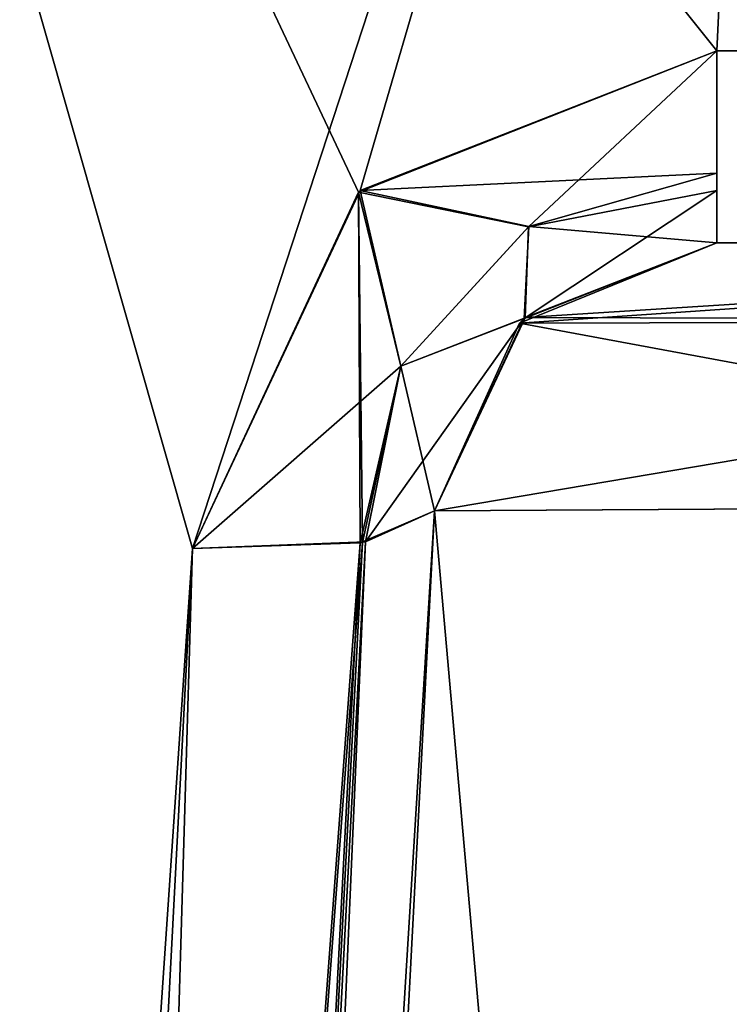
# Model space of a CAD drawing. Header units: inches. Extents: x -9.7 to 9.7, y -2.2 to 4.3.
# Tile 19 of 159: x -9.0301 to -8.9422, y -0.6993 to -0.5774. Entities that reach past the tile are written whole.
import ezdxf

# ---------------------------------------------------------------- set-up
doc = ezdxf.new("R2010")
doc.units = ezdxf.units.IN
doc.header["$LTSCALE"] = 81.481481
doc.header["$MEASUREMENT"] = 0
for name, color, linetype in [('12753', 7, 'CONTINUOUS'), ('12754', 7, 'CONTINUOUS'), ('12757', 7, 'CONTINUOUS'), ('12758', 7, 'CONTINUOUS'), ('1298', 7, 'CONTINUOUS'), ('1299', 7, 'CONTINUOUS'), ('1300', 7, 'CONTINUOUS'), ('3878', 7, 'CONTINUOUS'), ('3879', 7, 'CONTINUOUS'), ('3898', 7, 'CONTINUOUS'), ('3899', 7, 'CONTINUOUS'), ('3900', 7, 'CONTINUOUS'), ('3901', 7, 'CONTINUOUS'), ('3904', 7, 'CONTINUOUS'), ('3905', 7, 'CONTINUOUS'), ('3906', 7, 'CONTINUOUS'), ('3907', 7, 'CONTINUOUS'), ('3912', 7, 'CONTINUOUS'), ('3913', 7, 'CONTINUOUS'), ('3914', 7, 'CONTINUOUS'), ('3915', 7, 'CONTINUOUS'), ('3916', 7, 'CONTINUOUS'), ('3917', 7, 'CONTINUOUS'), ('3918', 7, 'CONTINUOUS'), ('3944', 7, 'CONTINUOUS'), ('3966', 7, 'CONTINUOUS'), ('3967', 7, 'CONTINUOUS'), ('3968', 7, 'CONTINUOUS'), ('3969', 7, 'CONTINUOUS'), ('6704', 7, 'CONTINUOUS'), ('6705', 7, 'CONTINUOUS'), ('6706', 7, 'CONTINUOUS'), ('8892', 7, 'CONTINUOUS'), ('8893', 7, 'CONTINUOUS'), ('8912', 7, 'CONTINUOUS'), ('8913', 7, 'CONTINUOUS'), ('8914', 7, 'CONTINUOUS'), ('8915', 7, 'CONTINUOUS'), ('8918', 7, 'CONTINUOUS'), ('8919', 7, 'CONTINUOUS'), ('8920', 7, 'CONTINUOUS'), ('8921', 7, 'CONTINUOUS'), ('8927', 7, 'CONTINUOUS'), ('8928', 7, 'CONTINUOUS'), ('8929', 7, 'CONTINUOUS'), ('8930', 7, 'CONTINUOUS'), ('8931', 7, 'CONTINUOUS'), ('8932', 7, 'CONTINUOUS'), ('8933', 7, 'CONTINUOUS'), ('8961', 7, 'CONTINUOUS'), ('8971', 7, 'CONTINUOUS'), ('8972', 7, 'CONTINUOUS'), ('8973', 7, 'CONTINUOUS'), ('8974', 7, 'CONTINUOUS')]:
    doc.layers.add(name, color=color, linetype=linetype)

msp = doc.modelspace()

# ---------------------------------------------------------------- linework, layer by layer
at = {"layer": '12753', "linetype": 'Continuous'}
for points in [[(-6.797, -0.28232, 25.69151), (-9.44142, -2.00779, 23.67721), (-9.44142, 0.49221, 21.17721), (-6.797, -0.28232, 25.69151)], [(-9.297, -2.05009, 23.92374), (-9.44142, -2.00779, 23.67721), (-6.797, -0.28232, 25.69151), (-9.297, -2.05009, 23.92374)]]:
    msp.add_3dface(points, dxfattribs=at)
at = {"layer": '12754', "linetype": 'Continuous'}
for points in [[(-9.297, -2.05009, 23.92374), (-6.797, -0.28232, 25.69151), (-6.60279, -0.30357, 25.87026), (-9.297, -2.05009, 23.92374)], [(-9.10279, -2.07134, 24.10249), (-9.297, -2.05009, 23.92374), (-6.60279, -0.30357, 25.87026), (-9.10279, -2.07134, 24.10249)], [(-6.35, -0.30766, 25.94901), (-9.10279, -2.07134, 24.10249), (-6.60279, -0.30357, 25.87026), (-6.35, -0.30766, 25.94901)], [(-6.35, -0.30766, 25.94901), (-8.85, -2.07543, 24.18125), (-9.10279, -2.07134, 24.10249), (-6.35, -0.30766, 25.94901)]]:
    msp.add_3dface(points, dxfattribs=at)
at = {"layer": '12757', "linetype": 'Continuous'}
msp.add_3dface([(-9.46388, -1.93209, 24.04174), (-6.96388, -0.16432, 25.80951), (-9.6083, 0.61021, 21.29521), (-9.46388, -1.93209, 24.04174)], dxfattribs=at)
at = {"layer": '12758', "linetype": 'Continuous'}
for points in [[(-9.46388, -1.93209, 24.04174), (-9.22078, -2.10591, 24.30394), (-6.96388, -0.16432, 25.80951), (-9.46388, -1.93209, 24.04174)], [(-6.96388, -0.16432, 25.80951), (-9.22078, -2.10591, 24.30394), (-6.7208, -0.33813, 26.0717), (-6.96388, -0.16432, 25.80951)], [(-9.22078, -2.10591, 24.30394), (-8.85, -2.24231, 24.34812), (-6.7208, -0.33813, 26.0717), (-9.22078, -2.10591, 24.30394)]]:
    msp.add_3dface(points, dxfattribs=at)
at = {"layer": '1298', "linetype": 'Continuous'}
for points in [[(-8.91021, -0.605, 10.22753), (-8.91021, -0.605, 8.53247), (-8.94379, -0.605, 10.22753), (-8.91021, -0.605, 10.22753)], [(-8.91021, -0.605, 8.53247), (-8.94379, -0.605, 8.53247), (-8.94379, -0.605, 10.22753), (-8.91021, -0.605, 8.53247)]]:
    msp.add_3dface(points, dxfattribs=at)
at = {"layer": '1299', "linetype": 'Continuous'}
for points in [[(-8.91021, -0.605, 6.22753), (-8.91021, -0.605, 5.2543), (-8.94379, -0.605, 5.25072), (-8.91021, -0.605, 6.22753)], [(-8.94379, -0.605, 5.25072), (-8.91021, -0.605, 5.2543), (-8.82239, -0.605, 4.95759), (-8.94379, -0.605, 5.25072)], [(-8.94379, -0.605, 6.22753), (-8.91021, -0.605, 6.22753), (-8.94379, -0.605, 5.25072), (-8.94379, -0.605, 6.22753)]]:
    msp.add_3dface(points, dxfattribs=at)
at = {"layer": '1300', "linetype": 'Continuous'}
for points in [[(-8.91021, -0.605, 12.53247), (-8.94379, -0.605, 12.53247), (-8.91021, -0.605, 13.50567), (-8.91021, -0.605, 12.53247)], [(-8.91021, -0.605, 13.50567), (-8.94379, -0.605, 12.53247), (-8.94379, -0.605, 13.50931), (-8.91021, -0.605, 13.50567)], [(-8.82241, -0.605, 13.80239), (-8.91021, -0.605, 13.50567), (-8.94379, -0.605, 13.50931), (-8.82241, -0.605, 13.80239)]]:
    msp.add_3dface(points, dxfattribs=at)
at = {"layer": '3878', "linetype": 'Continuous'}
for points in [[(-8.82241, -0.605, 13.80239), (-8.94379, -0.605, 13.50931), (-8.96823, -0.61495, 13.50935), (-8.82241, -0.605, 13.80239)], [(-8.82241, -0.605, 13.80239), (-8.96823, -0.61495, 13.50935), (-8.8395, -0.61461, 13.8195), (-8.82241, -0.605, 13.80239)], [(-8.96823, -0.61495, 13.50935), (-8.97874, -0.63817, 13.50935), (-8.84725, -0.63741, 13.82705), (-8.96823, -0.61495, 13.50935)], [(-8.8395, -0.61461, 13.8195), (-8.96823, -0.61495, 13.50935), (-8.84725, -0.63741, 13.82705), (-8.8395, -0.61461, 13.8195)]]:
    msp.add_3dface(points, dxfattribs=at)
at = {"layer": '3879', "linetype": 'Continuous'}
for points in [[(-8.97874, -0.63817, 13.50935), (-8.89607, -1.57277, 13.87628), (-8.84725, -0.63741, 13.82705), (-8.97874, -0.63817, 13.50935)], [(-9.02775, -1.57343, 13.55837), (-8.89607, -1.57277, 13.87628), (-8.97874, -0.63817, 13.50935), (-9.02775, -1.57343, 13.55837)]]:
    msp.add_3dface(points, dxfattribs=at)
at = {"layer": '3898', "linetype": 'Continuous'}
for points in [[(-8.97874, -0.63817, 6.21444), (-8.97874, -0.63817, 5.25065), (-9.02775, -1.57343, 6.01564), (-8.97874, -0.63817, 6.21444)], [(-9.02775, -1.57343, 6.01564), (-8.97874, -0.63817, 5.25065), (-9.02775, -1.57343, 5.20163), (-9.02775, -1.57343, 6.01564)]]:
    msp.add_3dface(points, dxfattribs=at)
at = {"layer": '3899', "linetype": 'Continuous'}
for points in [[(-9.02775, -1.57343, 12.74436), (-9.02775, -1.57343, 13.55837), (-8.97874, -0.63817, 13.50935), (-9.02775, -1.57343, 12.74436)], [(-8.97874, -0.63817, 12.54556), (-9.02775, -1.57343, 12.74436), (-8.97874, -0.63817, 13.50935), (-8.97874, -0.63817, 12.54556)]]:
    msp.add_3dface(points, dxfattribs=at)
at = {"layer": '3900', "linetype": 'Continuous'}
for points in [[(-9.02775, -1.57343, 8.74436), (-9.02775, -1.57343, 10.01564), (-8.97874, -0.63817, 8.54556), (-9.02775, -1.57343, 8.74436)], [(-8.97874, -0.63817, 8.54556), (-9.02775, -1.57343, 10.01564), (-8.97874, -0.63817, 10.21444), (-8.97874, -0.63817, 8.54556)]]:
    msp.add_3dface(points, dxfattribs=at)
at = {"layer": '3901', "linetype": 'Continuous'}
for points in [[(-9.02775, -1.57343, 5.20163), (-8.97874, -0.63817, 5.25065), (-8.84705, -0.63741, 4.93274), (-9.02775, -1.57343, 5.20163)], [(-8.89617, -1.57277, 4.88383), (-9.02775, -1.57343, 5.20163), (-8.84705, -0.63741, 4.93274), (-8.89617, -1.57277, 4.88383)]]:
    msp.add_3dface(points, dxfattribs=at)
at = {"layer": '3904', "linetype": 'Continuous'}
for points in [[(-8.94379, -0.605, 5.25072), (-8.82239, -0.605, 4.95759), (-8.96752, -0.61427, 5.25065), (-8.94379, -0.605, 5.25072)], [(-8.96752, -0.61427, 5.25065), (-8.82239, -0.605, 4.95759), (-8.8395, -0.61461, 4.9405), (-8.96752, -0.61427, 5.25065)], [(-8.97874, -0.63817, 5.25065), (-8.96752, -0.61427, 5.25065), (-8.8395, -0.61461, 4.9405), (-8.97874, -0.63817, 5.25065)], [(-8.84705, -0.63741, 4.93274), (-8.97874, -0.63817, 5.25065), (-8.8395, -0.61461, 4.9405), (-8.84705, -0.63741, 4.93274)]]:
    msp.add_3dface(points, dxfattribs=at)
at = {"layer": '3905', "linetype": 'Continuous'}
for points in [[(-8.94379, -0.605, 6.22753), (-8.94379, -0.605, 5.25072), (-8.96752, -0.61427, 5.25065), (-8.94379, -0.605, 6.22753)], [(-8.96752, -0.61428, 6.22384), (-8.94379, -0.605, 6.22753), (-8.96752, -0.61427, 5.25065), (-8.96752, -0.61428, 6.22384)], [(-8.97874, -0.63817, 5.25065), (-8.96752, -0.61428, 6.22384), (-8.96752, -0.61427, 5.25065), (-8.97874, -0.63817, 5.25065)], [(-8.97874, -0.63817, 6.21444), (-8.96752, -0.61428, 6.22384), (-8.97874, -0.63817, 5.25065), (-8.97874, -0.63817, 6.21444)]]:
    msp.add_3dface(points, dxfattribs=at)
at = {"layer": '3906', "linetype": 'Continuous'}
for points in [[(-8.98817, -0.59875, 6.25315), (-8.94379, -0.58124, 6.25688), (-8.9671, -0.60301, 6.24674), (-8.98817, -0.59875, 6.25315)], [(-8.9671, -0.60301, 6.24674), (-8.94379, -0.58124, 6.25688), (-8.94379, -0.59851, 6.24617), (-8.9671, -0.60301, 6.24674)], [(-8.94379, -0.605, 6.22753), (-8.96752, -0.61428, 6.22384), (-8.94379, -0.59851, 6.24617), (-8.94379, -0.605, 6.22753)], [(-8.96752, -0.61428, 6.22384), (-8.9671, -0.60301, 6.24674), (-8.94379, -0.59851, 6.24617), (-8.96752, -0.61428, 6.22384)], [(-9.0087, -0.64284, 6.24378), (-8.98817, -0.59875, 6.25315), (-8.98796, -0.64214, 6.2354), (-9.0087, -0.64284, 6.24378)], [(-8.98796, -0.64214, 6.2354), (-8.98817, -0.59875, 6.25315), (-8.98293, -0.62028, 6.24173), (-8.98796, -0.64214, 6.2354)], [(-8.98293, -0.62028, 6.24173), (-8.98817, -0.59875, 6.25315), (-8.9671, -0.60301, 6.24674), (-8.98293, -0.62028, 6.24173)], [(-8.96752, -0.61428, 6.22384), (-8.98293, -0.62028, 6.24173), (-8.9671, -0.60301, 6.24674), (-8.96752, -0.61428, 6.22384)], [(-8.96752, -0.61428, 6.22384), (-8.97874, -0.63817, 6.21444), (-8.98293, -0.62028, 6.24173), (-8.96752, -0.61428, 6.22384)], [(-8.97874, -0.63817, 6.21444), (-8.98796, -0.64214, 6.2354), (-8.98293, -0.62028, 6.24173), (-8.97874, -0.63817, 6.21444)]]:
    msp.add_3dface(points, dxfattribs=at)
at = {"layer": '3907', "linetype": 'Continuous'}
for points in [[(-8.94379, -0.58124, 6.25688), (-8.98817, -0.59875, 6.25315), (-9.072, -0.42104, 6.29093), (-8.94379, -0.58124, 6.25688)], [(-8.92777, -0.58124, 6.25688), (-8.94379, -0.58124, 6.25688), (-9.072, -0.42104, 6.29093), (-8.92777, -0.58124, 6.25688)], [(-8.98817, -0.59875, 6.25315), (-9.0087, -0.64284, 6.24378), (-9.072, -0.42104, 6.29093), (-8.98817, -0.59875, 6.25315)], [(-9.0087, -0.64284, 6.24378), (-9.05722, -1.56876, 6.04697), (-9.072, -0.42104, 6.29093), (-9.0087, -0.64284, 6.24378)], [(-8.93616, -0.42104, 6.29093), (-8.92777, -0.58124, 6.25688), (-9.072, -0.42104, 6.29093), (-8.93616, -0.42104, 6.29093)]]:
    msp.add_3dface(points, dxfattribs=at)
at = {"layer": '3912', "linetype": 'Continuous'}
for points in [[(-8.93616, -0.42104, 10.29093), (-8.92777, -0.58124, 10.25688), (-9.072, -0.42104, 10.29093), (-8.93616, -0.42104, 10.29093)], [(-9.072, -0.42104, 10.29093), (-8.92777, -0.58124, 10.25688), (-8.94379, -0.58124, 10.25688), (-9.072, -0.42104, 10.29093)], [(-9.05722, -1.56876, 10.04697), (-9.072, -0.42104, 10.29093), (-9.0087, -0.64284, 10.24378), (-9.05722, -1.56876, 10.04697)], [(-9.0087, -0.64284, 10.24378), (-9.072, -0.42104, 10.29093), (-8.98817, -0.59875, 10.25315), (-9.0087, -0.64284, 10.24378)], [(-8.98817, -0.59875, 10.25315), (-9.072, -0.42104, 10.29093), (-8.94379, -0.58124, 10.25688), (-8.98817, -0.59875, 10.25315)]]:
    msp.add_3dface(points, dxfattribs=at)
at = {"layer": '3913', "linetype": 'Continuous'}
for points in [[(-9.02775, -1.57343, 10.01564), (-9.0361, -1.56955, 10.0378), (-8.97874, -0.63817, 10.21444), (-9.02775, -1.57343, 10.01564)], [(-8.97874, -0.63817, 10.21444), (-9.0361, -1.56955, 10.0378), (-8.98765, -0.64209, 10.2351), (-8.97874, -0.63817, 10.21444)], [(-9.05722, -1.56876, 10.04697), (-9.0087, -0.64284, 10.24378), (-8.98765, -0.64209, 10.2351), (-9.05722, -1.56876, 10.04697)], [(-9.0361, -1.56955, 10.0378), (-9.05722, -1.56876, 10.04697), (-8.98765, -0.64209, 10.2351), (-9.0361, -1.56955, 10.0378)]]:
    msp.add_3dface(points, dxfattribs=at)
at = {"layer": '3914', "linetype": 'Continuous'}
for points in [[(-8.98817, -0.59875, 10.25315), (-8.94379, -0.58124, 10.25688), (-8.9671, -0.60301, 10.24674), (-8.98817, -0.59875, 10.25315)], [(-8.9671, -0.60301, 10.24674), (-8.94379, -0.58124, 10.25688), (-8.94379, -0.59851, 10.24617), (-8.9671, -0.60301, 10.24674)], [(-8.94379, -0.605, 10.22753), (-8.96752, -0.61428, 10.22384), (-8.94379, -0.59851, 10.24617), (-8.94379, -0.605, 10.22753)], [(-8.96752, -0.61428, 10.22384), (-8.9671, -0.60301, 10.24674), (-8.94379, -0.59851, 10.24617), (-8.96752, -0.61428, 10.22384)], [(-9.0087, -0.64284, 10.24378), (-8.98817, -0.59875, 10.25315), (-8.98765, -0.64209, 10.2351), (-9.0087, -0.64284, 10.24378)], [(-8.98765, -0.64209, 10.2351), (-8.98817, -0.59875, 10.25315), (-8.98293, -0.62028, 10.24173), (-8.98765, -0.64209, 10.2351)], [(-8.98293, -0.62028, 10.24173), (-8.98817, -0.59875, 10.25315), (-8.9671, -0.60301, 10.24674), (-8.98293, -0.62028, 10.24173)], [(-8.96752, -0.61428, 10.22384), (-8.98293, -0.62028, 10.24173), (-8.9671, -0.60301, 10.24674), (-8.96752, -0.61428, 10.22384)], [(-8.96752, -0.61428, 10.22384), (-8.97874, -0.63817, 10.21444), (-8.98293, -0.62028, 10.24173), (-8.96752, -0.61428, 10.22384)], [(-8.97874, -0.63817, 10.21444), (-8.98765, -0.64209, 10.2351), (-8.98293, -0.62028, 10.24173), (-8.97874, -0.63817, 10.21444)]]:
    msp.add_3dface(points, dxfattribs=at)
at = {"layer": '3915', "linetype": 'Continuous'}
for points in [[(-8.94379, -0.605, 8.53247), (-8.96764, -0.61439, 8.53622), (-8.94379, -0.605, 10.22753), (-8.94379, -0.605, 8.53247)], [(-8.94379, -0.605, 10.22753), (-8.96764, -0.61439, 8.53622), (-8.96752, -0.61428, 10.22384), (-8.94379, -0.605, 10.22753)], [(-8.96764, -0.61439, 8.53622), (-8.97874, -0.63817, 8.54556), (-8.96752, -0.61428, 10.22384), (-8.96764, -0.61439, 8.53622)], [(-8.96752, -0.61428, 10.22384), (-8.97874, -0.63817, 8.54556), (-8.97874, -0.63817, 10.21444), (-8.96752, -0.61428, 10.22384)]]:
    msp.add_3dface(points, dxfattribs=at)
at = {"layer": '3916', "linetype": 'Continuous'}
for points in [[(-8.94379, -0.58124, 8.50312), (-8.98796, -0.59855, 8.5068), (-8.94379, -0.59638, 8.51142), (-8.94379, -0.58124, 8.50312)], [(-8.98796, -0.59855, 8.5068), (-8.96708, -0.60299, 8.51325), (-8.94379, -0.59638, 8.51142), (-8.98796, -0.59855, 8.5068)], [(-8.94379, -0.59638, 8.51142), (-8.96708, -0.60299, 8.51325), (-8.94379, -0.605, 8.53247), (-8.94379, -0.59638, 8.51142)], [(-8.98796, -0.59855, 8.5068), (-9.0087, -0.64284, 8.51622), (-8.98293, -0.62027, 8.51827), (-8.98796, -0.59855, 8.5068)], [(-8.98796, -0.59855, 8.5068), (-8.98293, -0.62027, 8.51827), (-8.96708, -0.60299, 8.51325), (-8.98796, -0.59855, 8.5068)], [(-8.96708, -0.60299, 8.51325), (-8.98293, -0.62027, 8.51827), (-8.96764, -0.61439, 8.53622), (-8.96708, -0.60299, 8.51325)], [(-8.94379, -0.605, 8.53247), (-8.96708, -0.60299, 8.51325), (-8.96764, -0.61439, 8.53622), (-8.94379, -0.605, 8.53247)], [(-8.98293, -0.62027, 8.51827), (-8.9873, -0.64204, 8.52525), (-8.96764, -0.61439, 8.53622), (-8.98293, -0.62027, 8.51827)], [(-8.9873, -0.64204, 8.52525), (-8.97874, -0.63817, 8.54556), (-8.96764, -0.61439, 8.53622), (-8.9873, -0.64204, 8.52525)], [(-9.0087, -0.64284, 8.51622), (-8.9873, -0.64204, 8.52525), (-8.98293, -0.62027, 8.51827), (-9.0087, -0.64284, 8.51622)]]:
    msp.add_3dface(points, dxfattribs=at)
at = {"layer": '3917', "linetype": 'Continuous'}
for points in [[(-8.9873, -0.64204, 8.52525), (-9.02775, -1.57343, 8.74436), (-8.97874, -0.63817, 8.54556), (-8.9873, -0.64204, 8.52525)], [(-9.0087, -0.64284, 8.51622), (-9.03608, -1.56954, 8.72222), (-8.9873, -0.64204, 8.52525), (-9.0087, -0.64284, 8.51622)], [(-9.03608, -1.56954, 8.72222), (-9.02775, -1.57343, 8.74436), (-8.9873, -0.64204, 8.52525), (-9.03608, -1.56954, 8.72222)], [(-9.0087, -0.64284, 8.51622), (-9.05722, -1.56876, 8.71303), (-9.03608, -1.56954, 8.72222), (-9.0087, -0.64284, 8.51622)]]:
    msp.add_3dface(points, dxfattribs=at)
at = {"layer": '3918', "linetype": 'Continuous'}
for points in [[(-9.072, -0.42104, 8.46907), (-9.072, -1.56876, 8.71303), (-9.0087, -0.64284, 8.51622), (-9.072, -0.42104, 8.46907)], [(-8.93616, -0.42104, 8.46907), (-9.072, -0.42104, 8.46907), (-9.0087, -0.64284, 8.51622), (-8.93616, -0.42104, 8.46907)], [(-8.98796, -0.59855, 8.5068), (-8.93616, -0.42104, 8.46907), (-9.0087, -0.64284, 8.51622), (-8.98796, -0.59855, 8.5068)], [(-8.94379, -0.58124, 8.50312), (-8.93616, -0.42104, 8.46907), (-8.98796, -0.59855, 8.5068), (-8.94379, -0.58124, 8.50312)], [(-8.92777, -0.58124, 8.50312), (-8.93616, -0.42104, 8.46907), (-8.94379, -0.58124, 8.50312), (-8.92777, -0.58124, 8.50312)], [(-9.072, -1.56876, 8.71303), (-9.05722, -1.56876, 8.71303), (-9.0087, -0.64284, 8.51622), (-9.072, -1.56876, 8.71303)]]:
    msp.add_3dface(points, dxfattribs=at)
at = {"layer": '3944', "linetype": 'Continuous'}
for points in [[(-8.93616, -0.42104, 12.46907), (-9.072, -0.42104, 12.46907), (-9.0087, -0.64284, 12.51622), (-8.93616, -0.42104, 12.46907)], [(-9.0087, -0.64284, 12.51622), (-9.072, -0.42104, 12.46907), (-9.072, -1.56876, 12.71303), (-9.0087, -0.64284, 12.51622)], [(-8.98796, -0.59855, 12.5068), (-8.93616, -0.42104, 12.46907), (-9.0087, -0.64284, 12.51622), (-8.98796, -0.59855, 12.5068)], [(-8.94379, -0.58124, 12.50312), (-8.93616, -0.42104, 12.46907), (-8.98796, -0.59855, 12.5068), (-8.94379, -0.58124, 12.50312)], [(-8.92777, -0.58124, 12.50312), (-8.93616, -0.42104, 12.46907), (-8.94379, -0.58124, 12.50312), (-8.92777, -0.58124, 12.50312)], [(-9.05722, -1.56876, 12.71303), (-9.0087, -0.64284, 12.51622), (-9.072, -1.56876, 12.71303), (-9.05722, -1.56876, 12.71303)]]:
    msp.add_3dface(points, dxfattribs=at)
at = {"layer": '3966', "linetype": 'Continuous'}
for points in [[(-8.94379, -0.58124, 12.50312), (-8.98796, -0.59855, 12.5068), (-8.94379, -0.59638, 12.51142), (-8.94379, -0.58124, 12.50312)], [(-8.98796, -0.59855, 12.5068), (-8.96708, -0.60299, 12.51325), (-8.94379, -0.59638, 12.51142), (-8.98796, -0.59855, 12.5068)], [(-8.96708, -0.60299, 12.51325), (-8.94379, -0.605, 12.53247), (-8.94379, -0.59638, 12.51142), (-8.96708, -0.60299, 12.51325)], [(-8.98796, -0.59855, 12.5068), (-9.0087, -0.64284, 12.51622), (-8.98293, -0.62027, 12.51827), (-8.98796, -0.59855, 12.5068)], [(-8.98796, -0.59855, 12.5068), (-8.98293, -0.62027, 12.51827), (-8.96708, -0.60299, 12.51325), (-8.98796, -0.59855, 12.5068)], [(-8.96708, -0.60299, 12.51325), (-8.98293, -0.62027, 12.51827), (-8.96764, -0.61439, 12.53622), (-8.96708, -0.60299, 12.51325)], [(-8.94379, -0.605, 12.53247), (-8.96708, -0.60299, 12.51325), (-8.96764, -0.61439, 12.53622), (-8.94379, -0.605, 12.53247)], [(-8.98293, -0.62027, 12.51827), (-8.9873, -0.64204, 12.52525), (-8.96764, -0.61439, 12.53622), (-8.98293, -0.62027, 12.51827)], [(-8.9873, -0.64204, 12.52525), (-8.97874, -0.63817, 12.54556), (-8.96764, -0.61439, 12.53622), (-8.9873, -0.64204, 12.52525)], [(-9.0087, -0.64284, 12.51622), (-8.9873, -0.64204, 12.52525), (-8.98293, -0.62027, 12.51827), (-9.0087, -0.64284, 12.51622)]]:
    msp.add_3dface(points, dxfattribs=at)
at = {"layer": '3967', "linetype": 'Continuous'}
for points in [[(-8.94379, -0.605, 13.50931), (-8.96764, -0.61439, 12.53622), (-8.96823, -0.61495, 13.50935), (-8.94379, -0.605, 13.50931)], [(-8.94379, -0.605, 13.50931), (-8.94379, -0.605, 12.53247), (-8.96764, -0.61439, 12.53622), (-8.94379, -0.605, 13.50931)], [(-8.96764, -0.61439, 12.53622), (-8.97874, -0.63817, 12.54556), (-8.96823, -0.61495, 13.50935), (-8.96764, -0.61439, 12.53622)], [(-8.96823, -0.61495, 13.50935), (-8.97874, -0.63817, 12.54556), (-8.97874, -0.63817, 13.50935), (-8.96823, -0.61495, 13.50935)]]:
    msp.add_3dface(points, dxfattribs=at)
at = {"layer": '3968', "linetype": 'Continuous'}
for points in [[(-8.9873, -0.64204, 12.52525), (-9.02775, -1.57343, 12.74436), (-8.97874, -0.63817, 12.54556), (-8.9873, -0.64204, 12.52525)], [(-9.0087, -0.64284, 12.51622), (-9.03608, -1.56954, 12.72222), (-8.9873, -0.64204, 12.52525), (-9.0087, -0.64284, 12.51622)], [(-9.03608, -1.56954, 12.72222), (-9.02775, -1.57343, 12.74436), (-8.9873, -0.64204, 12.52525), (-9.03608, -1.56954, 12.72222)], [(-9.0087, -0.64284, 12.51622), (-9.05722, -1.56876, 12.71303), (-9.03608, -1.56954, 12.72222), (-9.0087, -0.64284, 12.51622)]]:
    msp.add_3dface(points, dxfattribs=at)
at = {"layer": '3969', "linetype": 'Continuous'}
for points in [[(-8.98796, -0.64214, 6.2354), (-8.97874, -0.63817, 6.21444), (-9.03611, -1.56956, 6.03781), (-8.98796, -0.64214, 6.2354)], [(-8.97874, -0.63817, 6.21444), (-9.02775, -1.57343, 6.01564), (-9.03611, -1.56956, 6.03781), (-8.97874, -0.63817, 6.21444)], [(-9.0087, -0.64284, 6.24378), (-8.98796, -0.64214, 6.2354), (-9.05722, -1.56876, 6.04697), (-9.0087, -0.64284, 6.24378)], [(-9.05722, -1.56876, 6.04697), (-8.98796, -0.64214, 6.2354), (-9.03611, -1.56956, 6.03781), (-9.05722, -1.56876, 6.04697)]]:
    msp.add_3dface(points, dxfattribs=at)
at = {"layer": '6704', "linetype": 'Continuous'}
for points in [[(-8.91021, -0.605, 0.84753), (-8.91021, -0.605, -0.84753), (-8.94379, -0.605, 0.84753), (-8.91021, -0.605, 0.84753)], [(-8.91021, -0.605, -0.84753), (-8.94379, -0.605, -0.84753), (-8.94379, -0.605, 0.84753), (-8.91021, -0.605, -0.84753)]]:
    msp.add_3dface(points, dxfattribs=at)
at = {"layer": '6705', "linetype": 'Continuous'}
for points in [[(-8.91021, -0.605, -3.15247), (-8.91021, -0.605, -4.1257), (-8.94379, -0.605, -4.12928), (-8.91021, -0.605, -3.15247)], [(-8.94379, -0.605, -4.12928), (-8.91021, -0.605, -4.1257), (-8.82239, -0.605, -4.42241), (-8.94379, -0.605, -4.12928)], [(-8.94379, -0.605, -3.15247), (-8.91021, -0.605, -3.15247), (-8.94379, -0.605, -4.12928), (-8.94379, -0.605, -3.15247)]]:
    msp.add_3dface(points, dxfattribs=at)
at = {"layer": '6706', "linetype": 'Continuous'}
for points in [[(-8.91021, -0.605, 3.15247), (-8.94379, -0.605, 3.15247), (-8.91021, -0.605, 4.12567), (-8.91021, -0.605, 3.15247)], [(-8.91021, -0.605, 4.12567), (-8.94379, -0.605, 3.15247), (-8.94379, -0.605, 4.12931), (-8.91021, -0.605, 4.12567)], [(-8.82241, -0.605, 4.42239), (-8.91021, -0.605, 4.12567), (-8.94379, -0.605, 4.12931), (-8.82241, -0.605, 4.42239)]]:
    msp.add_3dface(points, dxfattribs=at)
at = {"layer": '8892', "linetype": 'Continuous'}
for points in [[(-8.82241, -0.605, 4.42239), (-8.94379, -0.605, 4.12931), (-8.96823, -0.61495, 4.12935), (-8.82241, -0.605, 4.42239)], [(-8.82241, -0.605, 4.42239), (-8.96823, -0.61495, 4.12935), (-8.8395, -0.61461, 4.4395), (-8.82241, -0.605, 4.42239)], [(-8.96823, -0.61495, 4.12935), (-8.97874, -0.63817, 4.12935), (-8.84725, -0.63741, 4.44705), (-8.96823, -0.61495, 4.12935)], [(-8.8395, -0.61461, 4.4395), (-8.96823, -0.61495, 4.12935), (-8.84725, -0.63741, 4.44705), (-8.8395, -0.61461, 4.4395)]]:
    msp.add_3dface(points, dxfattribs=at)
at = {"layer": '8893', "linetype": 'Continuous'}
for points in [[(-8.97874, -0.63817, 4.12935), (-8.89607, -1.57277, 4.49628), (-8.84725, -0.63741, 4.44705), (-8.97874, -0.63817, 4.12935)], [(-9.02775, -1.57343, 4.17837), (-8.89607, -1.57277, 4.49628), (-8.97874, -0.63817, 4.12935), (-9.02775, -1.57343, 4.17837)]]:
    msp.add_3dface(points, dxfattribs=at)
at = {"layer": '8912', "linetype": 'Continuous'}
for points in [[(-8.97874, -0.63817, -3.16556), (-8.97874, -0.63817, -4.12935), (-9.02775, -1.57343, -3.36436), (-8.97874, -0.63817, -3.16556)], [(-9.02775, -1.57343, -3.36436), (-8.97874, -0.63817, -4.12935), (-9.02775, -1.57343, -4.17837), (-9.02775, -1.57343, -3.36436)]]:
    msp.add_3dface(points, dxfattribs=at)
at = {"layer": '8913', "linetype": 'Continuous'}
for points in [[(-9.02775, -1.57343, 3.36436), (-9.02775, -1.57343, 4.17837), (-8.97874, -0.63817, 4.12935), (-9.02775, -1.57343, 3.36436)], [(-8.97874, -0.63817, 3.16556), (-9.02775, -1.57343, 3.36436), (-8.97874, -0.63817, 4.12935), (-8.97874, -0.63817, 3.16556)]]:
    msp.add_3dface(points, dxfattribs=at)
at = {"layer": '8914', "linetype": 'Continuous'}
for points in [[(-9.02775, -1.57343, -0.63564), (-9.02775, -1.57343, 0.63564), (-8.97874, -0.63817, -0.83444), (-9.02775, -1.57343, -0.63564)], [(-8.97874, -0.63817, -0.83444), (-9.02775, -1.57343, 0.63564), (-8.97874, -0.63817, 0.83444), (-8.97874, -0.63817, -0.83444)]]:
    msp.add_3dface(points, dxfattribs=at)
at = {"layer": '8915', "linetype": 'Continuous'}
for points in [[(-9.02775, -1.57343, -4.17837), (-8.97874, -0.63817, -4.12935), (-8.84705, -0.63741, -4.44726), (-9.02775, -1.57343, -4.17837)], [(-8.89617, -1.57277, -4.49617), (-9.02775, -1.57343, -4.17837), (-8.84705, -0.63741, -4.44726), (-8.89617, -1.57277, -4.49617)]]:
    msp.add_3dface(points, dxfattribs=at)
at = {"layer": '8918', "linetype": 'Continuous'}
for points in [[(-8.94379, -0.605, -4.12928), (-8.82239, -0.605, -4.42241), (-8.96752, -0.61427, -4.12935), (-8.94379, -0.605, -4.12928)], [(-8.96752, -0.61427, -4.12935), (-8.82239, -0.605, -4.42241), (-8.8395, -0.61461, -4.4395), (-8.96752, -0.61427, -4.12935)], [(-8.97874, -0.63817, -4.12935), (-8.96752, -0.61427, -4.12935), (-8.8395, -0.61461, -4.4395), (-8.97874, -0.63817, -4.12935)], [(-8.84705, -0.63741, -4.44726), (-8.97874, -0.63817, -4.12935), (-8.8395, -0.61461, -4.4395), (-8.84705, -0.63741, -4.44726)]]:
    msp.add_3dface(points, dxfattribs=at)
at = {"layer": '8919', "linetype": 'Continuous'}
for points in [[(-8.94379, -0.605, -3.15247), (-8.94379, -0.605, -4.12928), (-8.96752, -0.61427, -4.12935), (-8.94379, -0.605, -3.15247)], [(-8.96752, -0.61428, -3.15616), (-8.94379, -0.605, -3.15247), (-8.96752, -0.61427, -4.12935), (-8.96752, -0.61428, -3.15616)], [(-8.97874, -0.63817, -4.12935), (-8.96752, -0.61428, -3.15616), (-8.96752, -0.61427, -4.12935), (-8.97874, -0.63817, -4.12935)], [(-8.97874, -0.63817, -3.16556), (-8.96752, -0.61428, -3.15616), (-8.97874, -0.63817, -4.12935), (-8.97874, -0.63817, -3.16556)]]:
    msp.add_3dface(points, dxfattribs=at)
at = {"layer": '8920', "linetype": 'Continuous'}
for points in [[(-8.98817, -0.59875, -3.12685), (-8.94379, -0.58124, -3.12312), (-8.9671, -0.60301, -3.13326), (-8.98817, -0.59875, -3.12685)], [(-8.9671, -0.60301, -3.13326), (-8.94379, -0.58124, -3.12312), (-8.94379, -0.59851, -3.13383), (-8.9671, -0.60301, -3.13326)], [(-8.94379, -0.605, -3.15247), (-8.96752, -0.61428, -3.15616), (-8.94379, -0.59851, -3.13383), (-8.94379, -0.605, -3.15247)], [(-8.96752, -0.61428, -3.15616), (-8.9671, -0.60301, -3.13326), (-8.94379, -0.59851, -3.13383), (-8.96752, -0.61428, -3.15616)], [(-9.0087, -0.64284, -3.13622), (-8.98817, -0.59875, -3.12685), (-8.98796, -0.64214, -3.1446), (-9.0087, -0.64284, -3.13622)], [(-8.98796, -0.64214, -3.1446), (-8.98817, -0.59875, -3.12685), (-8.98293, -0.62028, -3.13827), (-8.98796, -0.64214, -3.1446)], [(-8.98293, -0.62028, -3.13827), (-8.98817, -0.59875, -3.12685), (-8.9671, -0.60301, -3.13326), (-8.98293, -0.62028, -3.13827)], [(-8.96752, -0.61428, -3.15616), (-8.98293, -0.62028, -3.13827), (-8.9671, -0.60301, -3.13326), (-8.96752, -0.61428, -3.15616)], [(-8.96752, -0.61428, -3.15616), (-8.97874, -0.63817, -3.16556), (-8.98293, -0.62028, -3.13827), (-8.96752, -0.61428, -3.15616)], [(-8.97874, -0.63817, -3.16556), (-8.98796, -0.64214, -3.1446), (-8.98293, -0.62028, -3.13827), (-8.97874, -0.63817, -3.16556)]]:
    msp.add_3dface(points, dxfattribs=at)
at = {"layer": '8921', "linetype": 'Continuous'}
for points in [[(-8.94379, -0.58124, -3.12312), (-8.98817, -0.59875, -3.12685), (-9.072, -0.42104, -3.08907), (-8.94379, -0.58124, -3.12312)], [(-8.92777, -0.58124, -3.12312), (-8.94379, -0.58124, -3.12312), (-9.072, -0.42104, -3.08907), (-8.92777, -0.58124, -3.12312)], [(-8.98817, -0.59875, -3.12685), (-9.0087, -0.64284, -3.13622), (-9.072, -0.42104, -3.08907), (-8.98817, -0.59875, -3.12685)], [(-9.0087, -0.64284, -3.13622), (-9.05722, -1.56876, -3.33303), (-9.072, -0.42104, -3.08907), (-9.0087, -0.64284, -3.13622)], [(-8.93616, -0.42104, -3.08907), (-8.92777, -0.58124, -3.12312), (-9.072, -0.42104, -3.08907), (-8.93616, -0.42104, -3.08907)]]:
    msp.add_3dface(points, dxfattribs=at)
at = {"layer": '8927', "linetype": 'Continuous'}
for points in [[(-8.93616, -0.42104, 0.91093), (-8.92777, -0.58124, 0.87688), (-9.072, -0.42104, 0.91093), (-8.93616, -0.42104, 0.91093)], [(-9.072, -0.42104, 0.91093), (-8.92777, -0.58124, 0.87688), (-8.94379, -0.58124, 0.87688), (-9.072, -0.42104, 0.91093)], [(-9.05722, -1.56876, 0.66697), (-9.072, -0.42104, 0.91093), (-9.0087, -0.64284, 0.86378), (-9.05722, -1.56876, 0.66697)], [(-9.0087, -0.64284, 0.86378), (-9.072, -0.42104, 0.91093), (-8.98817, -0.59875, 0.87315), (-9.0087, -0.64284, 0.86378)], [(-8.98817, -0.59875, 0.87315), (-9.072, -0.42104, 0.91093), (-8.94379, -0.58124, 0.87688), (-8.98817, -0.59875, 0.87315)]]:
    msp.add_3dface(points, dxfattribs=at)
at = {"layer": '8928', "linetype": 'Continuous'}
for points in [[(-9.02775, -1.57343, 0.63564), (-9.0361, -1.56955, 0.6578), (-8.97874, -0.63817, 0.83444), (-9.02775, -1.57343, 0.63564)], [(-8.97874, -0.63817, 0.83444), (-9.0361, -1.56955, 0.6578), (-8.98765, -0.64209, 0.8551), (-8.97874, -0.63817, 0.83444)], [(-9.05722, -1.56876, 0.66697), (-9.0087, -0.64284, 0.86378), (-8.98765, -0.64209, 0.8551), (-9.05722, -1.56876, 0.66697)], [(-9.0361, -1.56955, 0.6578), (-9.05722, -1.56876, 0.66697), (-8.98765, -0.64209, 0.8551), (-9.0361, -1.56955, 0.6578)]]:
    msp.add_3dface(points, dxfattribs=at)
at = {"layer": '8929', "linetype": 'Continuous'}
for points in [[(-8.98817, -0.59875, 0.87315), (-8.94379, -0.58124, 0.87688), (-8.9671, -0.60301, 0.86674), (-8.98817, -0.59875, 0.87315)], [(-8.9671, -0.60301, 0.86674), (-8.94379, -0.58124, 0.87688), (-8.94379, -0.59851, 0.86617), (-8.9671, -0.60301, 0.86674)], [(-8.94379, -0.605, 0.84753), (-8.96752, -0.61428, 0.84384), (-8.94379, -0.59851, 0.86617), (-8.94379, -0.605, 0.84753)], [(-8.96752, -0.61428, 0.84384), (-8.9671, -0.60301, 0.86674), (-8.94379, -0.59851, 0.86617), (-8.96752, -0.61428, 0.84384)], [(-9.0087, -0.64284, 0.86378), (-8.98817, -0.59875, 0.87315), (-8.98765, -0.64209, 0.8551), (-9.0087, -0.64284, 0.86378)], [(-8.98765, -0.64209, 0.8551), (-8.98817, -0.59875, 0.87315), (-8.98293, -0.62028, 0.86173), (-8.98765, -0.64209, 0.8551)], [(-8.98293, -0.62028, 0.86173), (-8.98817, -0.59875, 0.87315), (-8.9671, -0.60301, 0.86674), (-8.98293, -0.62028, 0.86173)], [(-8.96752, -0.61428, 0.84384), (-8.98293, -0.62028, 0.86173), (-8.9671, -0.60301, 0.86674), (-8.96752, -0.61428, 0.84384)], [(-8.96752, -0.61428, 0.84384), (-8.97874, -0.63817, 0.83444), (-8.98293, -0.62028, 0.86173), (-8.96752, -0.61428, 0.84384)], [(-8.97874, -0.63817, 0.83444), (-8.98765, -0.64209, 0.8551), (-8.98293, -0.62028, 0.86173), (-8.97874, -0.63817, 0.83444)]]:
    msp.add_3dface(points, dxfattribs=at)
at = {"layer": '8930', "linetype": 'Continuous'}
for points in [[(-8.94379, -0.605, -0.84753), (-8.96764, -0.61439, -0.84378), (-8.94379, -0.605, 0.84753), (-8.94379, -0.605, -0.84753)], [(-8.94379, -0.605, 0.84753), (-8.96764, -0.61439, -0.84378), (-8.96752, -0.61428, 0.84384), (-8.94379, -0.605, 0.84753)], [(-8.96764, -0.61439, -0.84378), (-8.97874, -0.63817, -0.83444), (-8.96752, -0.61428, 0.84384), (-8.96764, -0.61439, -0.84378)], [(-8.96752, -0.61428, 0.84384), (-8.97874, -0.63817, -0.83444), (-8.97874, -0.63817, 0.83444), (-8.96752, -0.61428, 0.84384)]]:
    msp.add_3dface(points, dxfattribs=at)
at = {"layer": '8931', "linetype": 'Continuous'}
for points in [[(-8.94379, -0.58124, -0.87688), (-8.98796, -0.59855, -0.8732), (-8.94379, -0.59638, -0.86858), (-8.94379, -0.58124, -0.87688)], [(-8.98796, -0.59855, -0.8732), (-8.96708, -0.60299, -0.86675), (-8.94379, -0.59638, -0.86858), (-8.98796, -0.59855, -0.8732)], [(-8.94379, -0.59638, -0.86858), (-8.96708, -0.60299, -0.86675), (-8.94379, -0.605, -0.84753), (-8.94379, -0.59638, -0.86858)], [(-8.98796, -0.59855, -0.8732), (-9.0087, -0.64284, -0.86378), (-8.98293, -0.62027, -0.86173), (-8.98796, -0.59855, -0.8732)], [(-8.98796, -0.59855, -0.8732), (-8.98293, -0.62027, -0.86173), (-8.96708, -0.60299, -0.86675), (-8.98796, -0.59855, -0.8732)], [(-8.96708, -0.60299, -0.86675), (-8.98293, -0.62027, -0.86173), (-8.96764, -0.61439, -0.84378), (-8.96708, -0.60299, -0.86675)], [(-8.94379, -0.605, -0.84753), (-8.96708, -0.60299, -0.86675), (-8.96764, -0.61439, -0.84378), (-8.94379, -0.605, -0.84753)], [(-8.98293, -0.62027, -0.86173), (-8.9873, -0.64204, -0.85475), (-8.96764, -0.61439, -0.84378), (-8.98293, -0.62027, -0.86173)], [(-8.9873, -0.64204, -0.85475), (-8.97874, -0.63817, -0.83444), (-8.96764, -0.61439, -0.84378), (-8.9873, -0.64204, -0.85475)], [(-9.0087, -0.64284, -0.86378), (-8.9873, -0.64204, -0.85475), (-8.98293, -0.62027, -0.86173), (-9.0087, -0.64284, -0.86378)]]:
    msp.add_3dface(points, dxfattribs=at)
at = {"layer": '8932', "linetype": 'Continuous'}
for points in [[(-8.9873, -0.64204, -0.85475), (-9.02775, -1.57343, -0.63564), (-8.97874, -0.63817, -0.83444), (-8.9873, -0.64204, -0.85475)], [(-9.0087, -0.64284, -0.86378), (-9.03608, -1.56954, -0.65778), (-8.9873, -0.64204, -0.85475), (-9.0087, -0.64284, -0.86378)], [(-9.03608, -1.56954, -0.65778), (-9.02775, -1.57343, -0.63564), (-8.9873, -0.64204, -0.85475), (-9.03608, -1.56954, -0.65778)], [(-9.0087, -0.64284, -0.86378), (-9.05722, -1.56876, -0.66697), (-9.03608, -1.56954, -0.65778), (-9.0087, -0.64284, -0.86378)]]:
    msp.add_3dface(points, dxfattribs=at)
at = {"layer": '8933', "linetype": 'Continuous'}
for points in [[(-9.072, -0.42104, -0.91093), (-9.072, -1.56876, -0.66697), (-9.0087, -0.64284, -0.86378), (-9.072, -0.42104, -0.91093)], [(-8.93616, -0.42104, -0.91093), (-9.072, -0.42104, -0.91093), (-9.0087, -0.64284, -0.86378), (-8.93616, -0.42104, -0.91093)], [(-8.98796, -0.59855, -0.8732), (-8.93616, -0.42104, -0.91093), (-9.0087, -0.64284, -0.86378), (-8.98796, -0.59855, -0.8732)], [(-8.94379, -0.58124, -0.87688), (-8.93616, -0.42104, -0.91093), (-8.98796, -0.59855, -0.8732), (-8.94379, -0.58124, -0.87688)], [(-8.92777, -0.58124, -0.87688), (-8.93616, -0.42104, -0.91093), (-8.94379, -0.58124, -0.87688), (-8.92777, -0.58124, -0.87688)], [(-9.072, -1.56876, -0.66697), (-9.05722, -1.56876, -0.66697), (-9.0087, -0.64284, -0.86378), (-9.072, -1.56876, -0.66697)]]:
    msp.add_3dface(points, dxfattribs=at)
at = {"layer": '8961', "linetype": 'Continuous'}
for points in [[(-8.93616, -0.42104, 3.08907), (-9.072, -0.42104, 3.08907), (-9.0087, -0.64284, 3.13622), (-8.93616, -0.42104, 3.08907)], [(-9.0087, -0.64284, 3.13622), (-9.072, -0.42104, 3.08907), (-9.072, -1.56876, 3.33303), (-9.0087, -0.64284, 3.13622)], [(-8.98796, -0.59855, 3.1268), (-8.93616, -0.42104, 3.08907), (-9.0087, -0.64284, 3.13622), (-8.98796, -0.59855, 3.1268)], [(-8.94379, -0.58124, 3.12312), (-8.93616, -0.42104, 3.08907), (-8.98796, -0.59855, 3.1268), (-8.94379, -0.58124, 3.12312)], [(-8.92777, -0.58124, 3.12312), (-8.93616, -0.42104, 3.08907), (-8.94379, -0.58124, 3.12312), (-8.92777, -0.58124, 3.12312)], [(-9.05722, -1.56876, 3.33303), (-9.0087, -0.64284, 3.13622), (-9.072, -1.56876, 3.33303), (-9.05722, -1.56876, 3.33303)]]:
    msp.add_3dface(points, dxfattribs=at)
at = {"layer": '8971', "linetype": 'Continuous'}
for points in [[(-8.94379, -0.58124, 3.12312), (-8.98796, -0.59855, 3.1268), (-8.94379, -0.59638, 3.13142), (-8.94379, -0.58124, 3.12312)], [(-8.98796, -0.59855, 3.1268), (-8.96708, -0.60299, 3.13325), (-8.94379, -0.59638, 3.13142), (-8.98796, -0.59855, 3.1268)], [(-8.96708, -0.60299, 3.13325), (-8.94379, -0.605, 3.15247), (-8.94379, -0.59638, 3.13142), (-8.96708, -0.60299, 3.13325)], [(-8.98796, -0.59855, 3.1268), (-9.0087, -0.64284, 3.13622), (-8.98293, -0.62027, 3.13827), (-8.98796, -0.59855, 3.1268)], [(-8.98796, -0.59855, 3.1268), (-8.98293, -0.62027, 3.13827), (-8.96708, -0.60299, 3.13325), (-8.98796, -0.59855, 3.1268)], [(-8.96708, -0.60299, 3.13325), (-8.98293, -0.62027, 3.13827), (-8.96764, -0.61439, 3.15622), (-8.96708, -0.60299, 3.13325)], [(-8.94379, -0.605, 3.15247), (-8.96708, -0.60299, 3.13325), (-8.96764, -0.61439, 3.15622), (-8.94379, -0.605, 3.15247)], [(-8.98293, -0.62027, 3.13827), (-8.9873, -0.64204, 3.14525), (-8.96764, -0.61439, 3.15622), (-8.98293, -0.62027, 3.13827)], [(-8.9873, -0.64204, 3.14525), (-8.97874, -0.63817, 3.16556), (-8.96764, -0.61439, 3.15622), (-8.9873, -0.64204, 3.14525)], [(-9.0087, -0.64284, 3.13622), (-8.9873, -0.64204, 3.14525), (-8.98293, -0.62027, 3.13827), (-9.0087, -0.64284, 3.13622)]]:
    msp.add_3dface(points, dxfattribs=at)
at = {"layer": '8972', "linetype": 'Continuous'}
for points in [[(-8.94379, -0.605, 4.12931), (-8.96764, -0.61439, 3.15622), (-8.96823, -0.61495, 4.12935), (-8.94379, -0.605, 4.12931)], [(-8.94379, -0.605, 4.12931), (-8.94379, -0.605, 3.15247), (-8.96764, -0.61439, 3.15622), (-8.94379, -0.605, 4.12931)], [(-8.96764, -0.61439, 3.15622), (-8.97874, -0.63817, 3.16556), (-8.96823, -0.61495, 4.12935), (-8.96764, -0.61439, 3.15622)], [(-8.96823, -0.61495, 4.12935), (-8.97874, -0.63817, 3.16556), (-8.97874, -0.63817, 4.12935), (-8.96823, -0.61495, 4.12935)]]:
    msp.add_3dface(points, dxfattribs=at)
at = {"layer": '8973', "linetype": 'Continuous'}
for points in [[(-8.9873, -0.64204, 3.14525), (-9.02775, -1.57343, 3.36436), (-8.97874, -0.63817, 3.16556), (-8.9873, -0.64204, 3.14525)], [(-9.0087, -0.64284, 3.13622), (-9.03608, -1.56954, 3.34222), (-8.9873, -0.64204, 3.14525), (-9.0087, -0.64284, 3.13622)], [(-9.03608, -1.56954, 3.34222), (-9.02775, -1.57343, 3.36436), (-8.9873, -0.64204, 3.14525), (-9.03608, -1.56954, 3.34222)], [(-9.0087, -0.64284, 3.13622), (-9.05722, -1.56876, 3.33303), (-9.03608, -1.56954, 3.34222), (-9.0087, -0.64284, 3.13622)]]:
    msp.add_3dface(points, dxfattribs=at)
at = {"layer": '8974', "linetype": 'Continuous'}
for points in [[(-8.98796, -0.64214, -3.1446), (-8.97874, -0.63817, -3.16556), (-9.03611, -1.56956, -3.34219), (-8.98796, -0.64214, -3.1446)], [(-8.97874, -0.63817, -3.16556), (-9.02775, -1.57343, -3.36436), (-9.03611, -1.56956, -3.34219), (-8.97874, -0.63817, -3.16556)], [(-9.0087, -0.64284, -3.13622), (-8.98796, -0.64214, -3.1446), (-9.05722, -1.56876, -3.33303), (-9.0087, -0.64284, -3.13622)], [(-9.05722, -1.56876, -3.33303), (-8.98796, -0.64214, -3.1446), (-9.03611, -1.56956, -3.34219), (-9.05722, -1.56876, -3.33303)]]:
    msp.add_3dface(points, dxfattribs=at)

doc.saveas('drawing.dxf')
